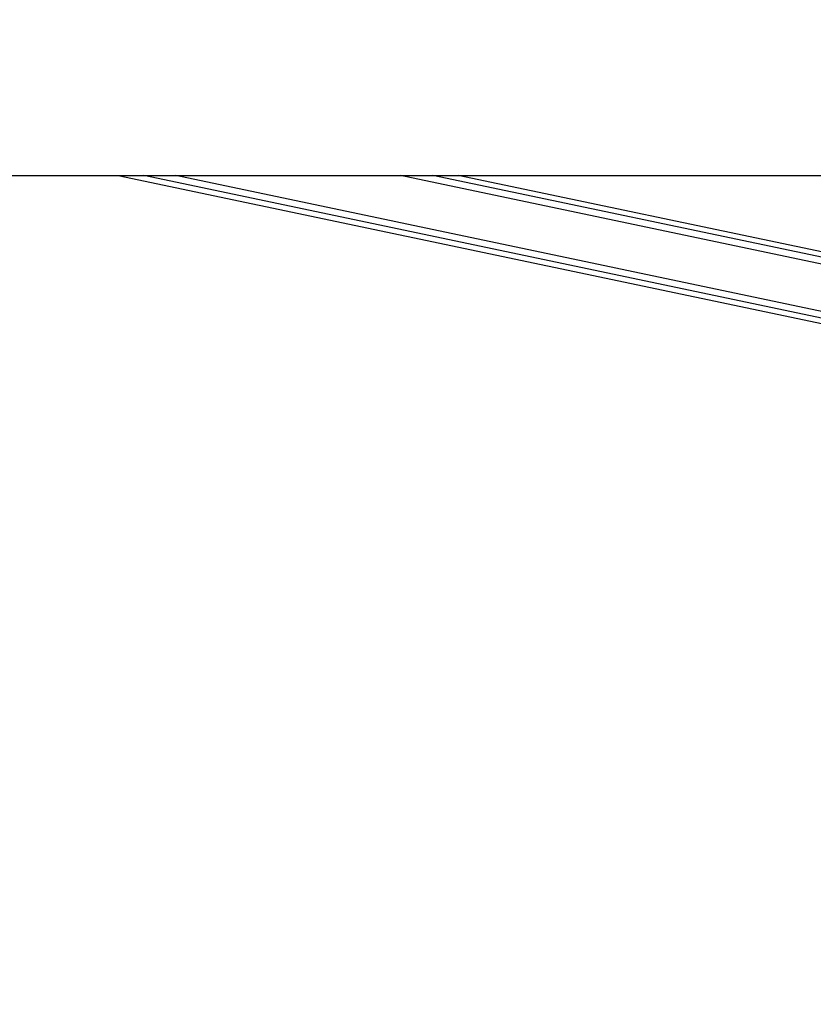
# Paper-space layout '2.5M DUO In-Ground Anchor' of a CAD drawing. Header units: millimetres. Extents: x 20 to 19291, y 40 to 15516.
# Tile 3 of 105: x 3133 to 3722, y 5996 to 6727. Entities that reach past the tile are written whole.
import ezdxf

# ---------------------------------------------------------------- set-up
doc = ezdxf.new("R2010")
doc.units = ezdxf.units.MM
doc.layers.add('COMPONENT_GEOMETRY', color=7, linetype='Continuous')
doc.styles.add('SLDTEXTSTYLE1', font='TXT', dxfattribs={"width": 0.75})
doc.dimstyles.new('SLDDIMSTYLE0', dxfattribs={"dimtxt": 150, "dimasz": 6.604, "dimexe": 0, "dimexo": 0.0625, "dimgap": 37.5, "dimtad": 0, "dimtih": 1, "dimtoh": 1, "dimdec": 0, "dimlfac": 0.5, "dimrnd": 1e-09, "dimzin": 12, "dimdsep": 46, "dimtxsty": 'SLDTEXTSTYLE1', "dimsah": 1, "dimcen": 0.09, "dimadec": 0, "dimazin": 3, "dimtfac": 1, "dimtdec": 0, "dimtofl": 0, "dimtmove": 0, "dimatfit": 3, "dimfxl": 1, "dimfrac": 2, "dimtolj": 1, "dimtzin": 12, "dimarcsym": 0})

# ---------------------------------------------------------------- blocks, each defined once
blk = doc.blocks.new('_D_16')
at = {"layer": 'COMPONENT_GEOMETRY', "color": 7, "ltscale": 2}
for p, q in [((6776.46, 7959.49), (1060.72, 7959.49)), ((1067.07, 7959.49), (1067.07, 5158.05)), ((1067.07, 2118.49), (1067.07, 4919.93)), ((6716.69, 2118.49), (1060.72, 2118.49))]:
    blk.add_line(p, q, dxfattribs=at)
for points in [[(1067.07, 7959.49), (1066.05, 7952.89), (1068.08, 7952.89)], [(1067.07, 2118.49), (1068.08, 2125.1), (1066.05, 2125.1)]]:
    blk.add_solid(points, dxfattribs=at)
at = {"layer": 'COMPONENT_GEOMETRY', "color": 7, "ltscale": 2, "insert": (845.4, 5113.29), "char_height": 150, "attachment_point": 1, "style": 'SLDTEXTSTYLE1'}
blk.add_mtext('2921', dxfattribs=at)

psp = doc.layouts.new('2.5M DUO In-Ground Anchor')

# ---------------------------------------------------------------- linework, layer by layer
at = {"color": 7, "linetype": 'Continuous', "lineweight": 25, "ltscale": 2}
for p, q in [((1649.96, 6611), (4189.86, 6611)), ((3206.11, 6611), (4035.04, 6436.44)), ((3937.6, 6510.1), (3458.45, 6611))]:
    psp.add_line(p, q, dxfattribs=at)
at = {"color": 8, "linetype": 'Continuous', "lineweight": 25, "ltscale": 2}
for p, q in [((4035.84, 6440.27), (3225.12, 6611)), ((4036.86, 6445.09), (3249.03, 6611)), ((3967.84, 6494.73), (3415.72, 6611)), ((3950.94, 6503.32), (3439.6, 6611))]:
    psp.add_line(p, q, dxfattribs=at)
at = {"color": 7, "linetype": 'Continuous', "lineweight": 25, "ltscale": 2}
psp.add_open_spline([(3699.57, 7734.53), (3630.25, 7696.11), (3456.85, 7600.02), (3178.18, 7446.95), (2655.03, 7160.27), (2145.47, 6881.73), (1740.57, 6660.5), (1649.96, 6611)], degree=3, knots=[0, 0, 0, 0, 0.102003, 0.255115, 0.408226, 0.867576, 1, 1, 1, 1], dxfattribs=at)

# ---------------------------------------------------------------- dimensions: what is measured, and where the dimension line sits
at = {"layer": 'COMPONENT_GEOMETRY', "color": 7, "ltscale": 2}
dim = psp.add_linear_dim(base=(1067.06868086, 7959.49114567), p1=(6719.2293768, 2118.49114567), p2=(6779.0030174, 7959.49114567), angle=90, dimstyle='SLDDIMSTYLE0', dxfattribs=at)
dim.commit()
dim.dimension.update_dxf_attribs({"geometry": '_D_16', "text_midpoint": (1067.06868086, 5038.99114567), "dimtype": 160})

doc.saveas('drawing.dxf')
